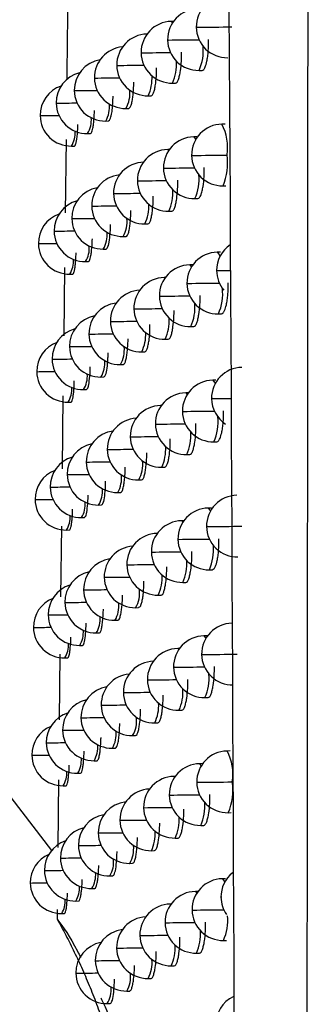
# Model space of a CAD drawing. Header units: millimetres. Extents: x 25 to 1229, y -261 to 1180.
# Tile 92 of 224: x 357 to 362, y 334 to 350. Entities that reach past the tile are written whole.
import ezdxf

# ---------------------------------------------------------------- set-up
doc = ezdxf.new("R2010")
doc.units = ezdxf.units.MM

msp = doc.modelspace()

# ---------------------------------------------------------------- linework, layer by layer
at = {"color": 7, "linetype": 'Continuous', "lineweight": 25}
for p, q in [((359.584, 349.888), (359.549, 349.888)), ((358.673, 349.175), (358.664, 349.176)), ((358.311, 348.971), (358.303, 348.971)), ((359.996, 349.094), (360.044, 349.095)), ((359.567, 348.888), (359.615, 348.889)), ((357.982, 348.767), (357.976, 348.767)), ((359.172, 348.683), (359.221, 348.684)), ((357.688, 348.564), (357.683, 348.564)), ((357.428, 348.362), (357.424, 348.362)), ((358.812, 348.478), (358.86, 348.479)), ((358.485, 348.274), (358.533, 348.275)), ((360.417, 348.225), (360.366, 348.224)), ((358.192, 348.071), (358.239, 348.072)), ((359.962, 348.019), (359.911, 348.018)), ((357.834, 346.784), (357.848, 347.976)), ((357.933, 347.868), (357.979, 347.869)), ((359.516, 347.813), (359.49, 347.812)), ((360.384, 347.224), (360.432, 347.225)), ((358.621, 347.1), (358.612, 347.1)), ((358.265, 346.896), (358.258, 346.896)), ((359.929, 347.018), (359.977, 347.019)), ((359.508, 346.812), (359.556, 346.813)), ((357.943, 346.692), (357.937, 346.692)), ((359.121, 346.607), (359.169, 346.608)), ((357.655, 346.489), (357.65, 346.489)), ((357.4, 346.287), (357.396, 346.287)), ((358.767, 346.403), (358.815, 346.404)), ((358.446, 346.199), (358.494, 346.2)), ((360.343, 346.15), (360.291, 346.149)), ((358.159, 345.996), (358.206, 345.997)), ((359.896, 345.944), (359.845, 345.943)), ((357.811, 344.794), (357.824, 345.898)), ((357.905, 345.793), (357.952, 345.794)), ((359.45, 345.738), (359.432, 345.738)), ((358.951, 345.23), (358.941, 345.23)), ((360.309, 345.149), (360.357, 345.15)), ((358.569, 345.025), (358.561, 345.026)), ((358.221, 344.821), (358.214, 344.821)), ((359.863, 344.943), (359.911, 344.944)), ((359.449, 344.738), (359.498, 344.739)), ((357.905, 344.618), (357.899, 344.618)), ((359.069, 344.533), (359.118, 344.534)), ((357.622, 344.415), (357.618, 344.415)), ((357.372, 344.213), (357.369, 344.213)), ((358.722, 344.329), (358.77, 344.329)), ((358.408, 344.125), (358.456, 344.126)), ((360.269, 344.076), (360.218, 344.075)), ((358.127, 343.922), (358.174, 343.923)), ((359.823, 343.87), (359.78, 343.869)), ((357.785, 342.638), (357.799, 343.821)), ((357.878, 343.719), (357.925, 343.72)), ((359.385, 343.664), (359.374, 343.664)), ((358.893, 343.157), (358.883, 343.157)), ((360.236, 343.075), (360.284, 343.076)), ((358.518, 342.952), (358.51, 342.952)), ((358.177, 342.748), (358.17, 342.748)), ((359.797, 342.869), (359.846, 342.87)), ((359.392, 342.664), (359.44, 342.665)), ((357.867, 342.544), (357.862, 342.545)), ((359.019, 342.459), (359.067, 342.46)), ((357.59, 342.342), (357.586, 342.342)), ((357.346, 342.14), (357.342, 342.14)), ((358.679, 342.255), (358.727, 342.256)), ((358.371, 342.051), (358.418, 342.052)), ((360.197, 342.003), (360.146, 342.002)), ((358.095, 341.848), (358.142, 341.849)), ((359.751, 341.797), (359.715, 341.796)), ((357.761, 340.566), (357.775, 341.706)), ((357.851, 341.646), (357.898, 341.647)), ((359.32, 341.591), (359.318, 341.591)), ((358.836, 341.084), (358.827, 341.084)), ((360.163, 341.002), (360.212, 341.003)), ((358.469, 340.879), (358.461, 340.879)), ((358.133, 340.675), (358.127, 340.675)), ((359.733, 340.797), (359.782, 340.797)), ((359.335, 340.591), (359.384, 340.592)), ((357.83, 340.472), (357.825, 340.472)), ((358.97, 340.387), (359.018, 340.388)), ((357.559, 340.27), (357.554, 340.27)), ((357.319, 340.068), (357.316, 340.068)), ((358.636, 340.183), (358.684, 340.183)), ((358.334, 339.979), (358.381, 339.98)), ((360.126, 339.931), (360.075, 339.93)), ((358.063, 339.776), (358.11, 339.777)), ((359.68, 339.725), (359.652, 339.724)), ((357.738, 338.572), (357.75, 339.632)), ((357.825, 339.574), (357.871, 339.575)), ((358.78, 339.012), (358.771, 339.012)), ((360.092, 338.93), (360.141, 338.931)), ((358.42, 338.808), (358.412, 338.808)), ((358.091, 338.604), (358.085, 338.604)), ((359.67, 338.725), (359.718, 338.726)), ((359.28, 338.52), (359.328, 338.52)), ((357.793, 338.401), (357.788, 338.401)), ((358.921, 338.315), (358.969, 338.316)), ((357.527, 338.198), (357.523, 338.198)), ((358.593, 338.111), (358.641, 338.112)), ((357.293, 337.996), (357.29, 337.997)), ((360.502, 338.066), (360.45, 338.065)), ((358.297, 337.908), (358.345, 337.908)), ((360.055, 337.86), (360.005, 337.859)), ((358.032, 337.705), (358.079, 337.706)), ((359.61, 337.654), (359.59, 337.654)), ((356.827, 337.475), (357.61, 336.455)), ((357.713, 336.5), (357.726, 337.598)), ((357.798, 337.502), (357.845, 337.503)), ((359.11, 337.146), (359.099, 337.146)), ((360.468, 337.065), (360.516, 337.066)), ((358.725, 336.941), (358.716, 336.941)), ((360.023, 336.859), (360.071, 336.86)), ((358.371, 336.737), (358.364, 336.737)), ((358.049, 336.533), (358.043, 336.533)), ((359.608, 336.654), (359.656, 336.655)), ((359.225, 336.449), (359.273, 336.45)), ((357.757, 336.33), (357.752, 336.33)), ((358.873, 336.244), (358.921, 336.245)), ((357.497, 336.128), (357.493, 336.128)), ((358.552, 336.04), (358.6, 336.041)), ((357.267, 335.926), (357.264, 335.926)), ((360.425, 335.996), (360.374, 335.995)), ((358.261, 335.837), (358.309, 335.838)), ((359.979, 335.79), (359.936, 335.789)), ((358.002, 335.634), (358.049, 335.635)), ((359.541, 335.584), (359.529, 335.584)), ((357.701, 335.495), (357.7, 335.339)), ((357.773, 335.432), (357.819, 335.433)), ((359.048, 335.076), (359.038, 335.076)), ((360.391, 334.995), (360.44, 334.996)), ((358.671, 334.871), (358.662, 334.871)), ((359.954, 334.789), (360.002, 334.79)), ((358.324, 334.667), (358.317, 334.667)), ((358.008, 334.464), (358.002, 334.464)), ((359.547, 334.584), (359.595, 334.585)), ((359.171, 334.379), (359.219, 334.38)), ((358.826, 334.175), (358.874, 334.175)), ((358.511, 333.971), (358.558, 333.972))]:
    msp.add_line(p, q, dxfattribs=at)
at = {"color": 7, "linetype": 'Continuous', "lineweight": 25, "flags": 128}
for points in [[(359.549, 349.888), (359.55, 349.888), (359.57, 349.869)], [(359.966, 349.793), (359.951, 349.793), (359.951, 349.794)], [(359.5, 349.587), (359.488, 349.587), (359.487, 349.587)], [(359.069, 349.381), (359.058, 349.381), (359.058, 349.381)], [(359.911, 348.018), (359.911, 348.018), (359.94, 347.98), (359.942, 347.975)], [(359.49, 347.812), (359.49, 347.812), (359.507, 347.8)], [(359.889, 347.717), (359.875, 347.718), (359.875, 347.718)], [(360.448, 347.724), (360.448, 347.724), (360.448, 347.724), (360.448, 347.724), (360.448, 347.724), (360.448, 347.724), (360.448, 347.724), (360.448, 347.724), (360.448, 347.724)], [(359.432, 347.511), (359.42, 347.511), (359.42, 347.511)], [(359.01, 347.305), (358.999, 347.305), (358.999, 347.305)], [(360.291, 346.149), (360.291, 346.149), (360.32, 346.111), (360.331, 346.076)], [(359.845, 345.943), (359.845, 345.943), (359.873, 345.908)], [(360.296, 345.849), (360.281, 345.85), (360.28, 345.85)], [(359.432, 345.738), (359.432, 345.738), (359.444, 345.73)], [(359.814, 345.642), (359.8, 345.642), (359.8, 345.643)], [(359.366, 345.436), (359.354, 345.436), (359.354, 345.436)], [(360.218, 344.075), (360.218, 344.075), (360.247, 344.037), (360.255, 344.013)], [(359.78, 343.869), (359.78, 343.869), (359.804, 343.842)], [(360.213, 343.775), (360.198, 343.775), (360.198, 343.775)], [(359.374, 343.664), (359.374, 343.664), (359.382, 343.661)], [(359.74, 343.568), (359.727, 343.568), (359.727, 343.568)], [(359.3, 343.362), (359.289, 343.362), (359.289, 343.362)], [(360.146, 342.002), (360.146, 342.002), (360.175, 341.964), (360.179, 341.95)], [(359.715, 341.796), (359.716, 341.796), (359.736, 341.777)], [(360.132, 341.702), (360.117, 341.702), (360.117, 341.702)], [(359.318, 341.591), (359.318, 341.591), (359.32, 341.591)], [(359.667, 341.495), (359.655, 341.495), (359.655, 341.495)], [(359.235, 341.289), (359.224, 341.289), (359.224, 341.289)], [(360.075, 339.93), (360.075, 339.93), (360.104, 339.892), (360.105, 339.888)], [(359.652, 339.724), (359.653, 339.724), (359.67, 339.711)], [(360.052, 339.629), (360.038, 339.63), (360.038, 339.63)], [(359.596, 339.423), (359.584, 339.423), (359.584, 339.423)], [(359.172, 339.217), (359.161, 339.217), (359.161, 339.217)], [(360.005, 337.859), (360.005, 337.859), (360.032, 337.825)], [(359.59, 337.654), (359.591, 337.654), (359.604, 337.646)], [(359.973, 337.558), (359.96, 337.558), (359.959, 337.558)], [(360.533, 337.565), (360.533, 337.565), (360.533, 337.565), (360.533, 337.565), (360.533, 337.565), (360.533, 337.565), (360.533, 337.565), (360.533, 337.565), (360.533, 337.565)], [(359.526, 337.352), (359.514, 337.352), (359.514, 337.352)], [(360.374, 335.995), (360.374, 335.995), (360.403, 335.957), (360.41, 335.936)], [(359.936, 335.789), (359.936, 335.789), (359.96, 335.763)], [(359.529, 335.584), (359.53, 335.584), (359.538, 335.58)], [(360.366, 335.695), (360.352, 335.695), (360.351, 335.695)], [(359.896, 335.488), (359.883, 335.488), (359.883, 335.488)], [(359.456, 335.282), (359.445, 335.282), (359.445, 335.282)]]:
    msp.add_lwpolyline(points, dxfattribs=at)
at = {"color": 7, "linetype": 'Continuous', "lineweight": 25}
for centre, radius, start, end in [((360.451, 349.8), 0.5, 91.0216, 180.7578), ((359.987, 349.594), 0.5, 91.0216, 180.7953), ((359.558, 349.388), 0.5, 91.0216, 180.8178), ((360.451, 349.8), 0.5, 180.7578, 271.0216), ((359.477, 419.454), 69.662, 270.4017, 270.86125), ((359.164, 349.183), 0.5, 91.0216, 180.8253), ((358.803, 348.978), 0.5, 95.055, 180.8176), ((359.987, 349.594), 0.5, 180.7953, 271.0216), ((359.002, 415.209), 65.624, 270.43531, 270.8683), ((359.29, 349.412), 0.775, 335.7383, 5.5332), ((359.558, 349.388), 0.5, 180.8178, 271.0216), ((358.543, 414.256), 64.878, 270.4648, 270.87391), ((358.476, 348.774), 0.5, 99.3082, 180.7945), ((359.164, 349.183), 0.5, 180.8253, 271.0216), ((358.116, 414.624), 65.451, 270.48721, 270.86419), ((358.909, 349.19), 0.724, 335.3561, 4.181), ((358.183, 348.571), 0.5, 103.8659, 180.756), ((358.803, 348.978), 0.5, 180.8176, 271.0216), ((357.72, 416.371), 67.403, 270.50162, 270.83995), ((358.555, 348.971), 0.681, 334.9827, 2.9651), ((357.924, 348.368), 0.5, 108.8074, 180.7021), ((358.476, 348.774), 0.5, 180.7945, 271.0216), ((357.515, 405.691), 56.926, 270.4706, 270.8383), ((358.402, 348.719), 0.475, 329.6197, 6.8536), ((358.183, 348.571), 0.5, 180.756, 271.0216), ((357.19, 409.302), 60.74, 270.46957, 270.78335), ((358.098, 348.504), 0.45, 329.3109, 5.7924), ((357.924, 348.368), 0.5, 180.7021, 271.0216), ((356.894, 415.14), 66.78, 270.45781, 270.71505), ((357.825, 348.291), 0.428, 329.014, 4.8247), ((360.375, 347.724), 0.5, 91.0216, 180.7706), ((359.664, 347.852), 0.795, 350.7765, 27.964), ((357.582, 348.081), 0.41, 328.7335, 3.9539), ((359.92, 347.518), 0.5, 91.0216, 180.8047), ((359.499, 347.312), 0.5, 91.0216, 180.8241), ((360.375, 347.724), 0.5, 180.7706, 271.0216), ((359.389, 417.092), 69.377, 270.41302, 270.8749), ((359.552, 347.586), 0.907, 336.5013, 8.7367), ((359.112, 347.107), 0.5, 91.0216, 180.8287), ((358.758, 346.903), 0.5, 95.8988, 180.8184), ((359.92, 347.518), 0.5, 180.8047, 271.0216), ((358.928, 412.599), 65.09, 270.44444, 270.8738), ((359.235, 347.332), 0.761, 335.6421, 5.181), ((359.499, 347.312), 0.5, 180.8241, 271.0216), ((358.477, 411.915), 64.612, 270.47237, 270.87639), ((358.437, 346.699), 0.5, 100.1398, 180.7931), ((359.112, 347.107), 0.5, 180.8287, 271.0216), ((358.057, 412.514), 65.417, 270.49319, 270.8641), ((358.86, 347.111), 0.713, 335.268, 3.8859), ((358.15, 346.496), 0.5, 104.6889, 180.7526), ((358.758, 346.903), 0.5, 180.8184, 271.0216), ((357.668, 414.483), 67.59, 270.50595, 270.83772), ((358.511, 346.893), 0.673, 334.9021, 2.7141), ((357.896, 346.293), 0.5, 109.6244, 180.6969), ((358.437, 346.699), 0.5, 180.7931, 271.0216), ((357.471, 403.831), 57.141, 270.4737, 270.8339), ((358.362, 346.641), 0.47, 329.556, 6.6304), ((358.15, 346.496), 0.5, 180.7526, 271.0216), ((357.152, 407.657), 61.169, 270.4711, 270.77738), ((358.063, 346.427), 0.446, 329.2541, 5.6032), ((357.896, 346.293), 0.5, 180.6969, 271.0216), ((356.861, 413.773), 67.488, 270.45775, 270.7079), ((357.795, 346.215), 0.425, 328.9641, 4.6674), ((360.78, 345.856), 0.5, 124.2582, 180.7375), ((360.3, 345.649), 0.5, 91.0216, 180.7826), ((357.557, 346.005), 0.407, 328.6915, 3.8262), ((359.854, 345.443), 0.5, 91.0216, 180.8134), ((360.78, 345.856), 0.5, 180.7375, 220.4914), ((360.182, 372.363), 26.514, 270.2466, 270.6915), ((359.441, 345.238), 0.5, 91.0216, 180.8298), ((360.3, 345.649), 0.5, 180.7826, 271.0216), ((359.329, 411.777), 66.136, 270.42053, 270.86366), ((359.061, 345.033), 0.5, 92.7548, 180.8316), ((359.576, 345.477), 0.803, 335.9245, 6.2431), ((358.713, 344.828), 0.5, 96.7374, 180.8188), ((359.854, 345.443), 0.5, 180.8134, 271.0216), ((358.854, 410.057), 64.623, 270.45324, 270.87861), ((359.181, 345.253), 0.749, 335.5483, 4.8458), ((359.441, 345.238), 0.5, 180.8298, 271.0216), ((358.412, 409.628), 64.4, 270.47962, 270.8783), ((358.399, 344.625), 0.5, 100.967, 180.7912), ((359.061, 345.033), 0.5, 180.8316, 271.0216), ((357.999, 410.451), 65.428, 270.49884, 270.86355), ((358.811, 345.033), 0.703, 335.1819, 3.6029), ((358.118, 344.422), 0.5, 105.5083, 180.7488), ((358.713, 344.828), 0.5, 180.8188, 271.0216), ((357.617, 412.637), 67.818, 270.50997, 270.83511), ((358.468, 344.816), 0.665, 334.8233, 2.4723), ((357.869, 344.219), 0.5, 110.4382, 180.6914), ((358.399, 344.625), 0.5, 180.7912, 271.0216), ((357.428, 402.005), 57.389, 270.47652, 270.82912), ((358.322, 344.564), 0.465, 329.4938, 6.4149), ((358.118, 344.422), 0.5, 180.7488, 271.0216), ((357.114, 406.049), 61.636, 270.47237, 270.77116), ((358.029, 344.351), 0.442, 329.1989, 5.4206), ((357.869, 344.219), 0.5, 180.6914, 271.0216), ((356.828, 412.453), 68.243, 270.45744, 270.70056), ((360.698, 343.782), 0.5, 91.0216, 180.7521), ((357.766, 344.139), 0.422, 328.9157, 4.5158), ((360.227, 343.575), 0.5, 91.0216, 180.7938), ((357.532, 343.93), 0.405, 328.6508, 3.7033), ((359.789, 343.369), 0.5, 91.0216, 180.8215), ((360.698, 343.782), 0.5, 180.7521, 236.9018), ((359.975, 385.341), 41.566, 270.329, 270.739), ((359.383, 343.164), 0.5, 91.0216, 180.8349), ((360.227, 343.575), 0.5, 180.7938, 271.0216), ((359.248, 409.004), 65.437, 270.43049, 270.87104), ((359.01, 342.959), 0.5, 93.6025, 180.834), ((359.517, 343.398), 0.788, 335.8244, 5.8575), ((358.67, 342.755), 0.5, 97.5708, 180.8188), ((359.789, 343.369), 0.5, 180.8215, 271.0216), ((358.783, 407.58), 64.22, 270.46171, 270.88274), ((359.127, 343.176), 0.737, 335.4567, 4.526), ((359.383, 343.164), 0.5, 180.8349, 271.0216), ((358.347, 407.392), 64.237, 270.48654, 270.87966), ((358.362, 342.551), 0.5, 101.7901, 180.789), ((359.01, 342.959), 0.5, 180.834, 271.0216), ((357.942, 408.431), 65.482, 270.50417, 270.86256), ((358.763, 342.956), 0.694, 335.0977, 3.331), ((358.086, 342.348), 0.5, 106.3243, 180.7447), ((358.67, 342.755), 0.5, 180.8188, 271.0216), ((357.566, 410.832), 68.087, 270.51368, 270.83215), ((358.6, 342.704), 0.485, 329.7317, 7.254), ((357.842, 342.146), 0.5, 111.2489, 180.6857), ((358.362, 342.551), 0.5, 180.789, 271.0216), ((357.385, 400.214), 57.672, 270.47908, 270.82406), ((358.283, 342.489), 0.46, 329.4332, 6.207), ((358.086, 342.348), 0.5, 180.7447, 271.0216), ((357.077, 404.48), 62.14, 270.47337, 270.76471), ((357.995, 342.276), 0.438, 329.145, 5.2445), ((357.842, 342.146), 0.5, 180.6857, 271.0216), ((356.795, 411.181), 69.043, 270.45687, 270.69304), ((360.617, 341.709), 0.5, 91.0216, 180.766), ((357.737, 342.065), 0.418, 328.8688, 4.3697), ((360.154, 341.502), 0.5, 91.0216, 180.8043), ((357.508, 341.855), 0.402, 328.6116, 3.5851), ((359.724, 341.297), 0.5, 91.0216, 180.8288), ((360.617, 341.709), 0.5, 180.766, 271.0216), ((359.641, 410.812), 69.112, 270.40702, 270.87032), ((359.327, 341.091), 0.5, 91.0216, 180.8394), ((360.154, 341.502), 0.5, 180.8043, 271.0216), ((359.169, 406.31), 64.817, 270.44012, 270.87764), ((358.961, 340.887), 0.5, 94.4441, 180.8359), ((359.458, 341.32), 0.773, 335.7271, 5.4929), ((358.627, 340.683), 0.5, 98.3993, 180.8183), ((359.724, 341.297), 0.5, 180.8288, 271.0216), ((358.712, 405.162), 63.875, 270.46984, 270.88624), ((359.074, 341.099), 0.726, 335.3674, 4.2202), ((359.327, 341.091), 0.5, 180.8394, 271.0216), ((358.284, 405.204), 64.123, 270.49314, 270.88049), ((358.325, 340.479), 0.5, 102.6093, 180.7864), ((358.961, 340.887), 0.5, 180.8359, 271.0216), ((357.886, 406.455), 65.578, 270.50918, 270.86114), ((358.715, 340.881), 0.685, 335.0155, 3.0695), ((358.054, 340.276), 0.5, 107.1369, 180.7402), ((358.627, 340.683), 0.5, 180.8183, 271.0216), ((357.673, 395.682), 55.008, 270.4791, 270.8668), ((358.556, 340.629), 0.479, 329.6662, 7.0198), ((357.816, 340.074), 0.5, 112.0565, 180.6797), ((358.325, 340.479), 0.5, 180.7864, 271.0216), ((357.343, 398.458), 57.988, 270.48136, 270.8187), ((358.244, 340.414), 0.455, 329.3741, 6.0062), ((358.054, 340.276), 0.5, 180.7402, 271.0216), ((357.04, 402.949), 62.682, 270.47411, 270.75803), ((357.961, 340.202), 0.434, 329.0925, 5.0747), ((357.816, 340.074), 0.5, 180.6797, 271.0216), ((356.763, 409.957), 69.892, 270.45606, 270.68534), ((360.538, 339.636), 0.5, 91.0216, 180.779), ((357.708, 339.991), 0.416, 328.8232, 4.2289), ((360.083, 339.43), 0.5, 91.0216, 180.814), ((357.483, 339.782), 0.4, 328.5736, 3.4715), ((359.661, 339.225), 0.5, 91.0216, 180.8355), ((360.538, 339.636), 0.5, 180.779, 271.0216), ((359.549, 408.44), 68.813, 270.41846, 270.88422), ((359.271, 339.019), 0.5, 91.0216, 180.8433), ((360.083, 339.43), 0.5, 180.814, 271.0216), ((359.092, 403.69), 64.269, 270.44942, 270.8835), ((358.912, 338.815), 0.5, 95.28, 180.8373), ((359.4, 339.244), 0.76, 335.6323, 5.1468), ((358.584, 338.611), 0.5, 99.2232, 180.8173), ((359.661, 339.225), 0.5, 180.8355, 271.0216), ((358.642, 402.801), 63.586, 270.47765, 270.88912), ((359.021, 339.024), 0.715, 335.28, 3.9272), ((359.271, 339.019), 0.5, 180.8433, 271.0216), ((358.222, 403.064), 64.054, 270.4994, 270.88083), ((358.288, 338.408), 0.5, 103.4245, 180.7834), ((358.912, 338.815), 0.5, 180.8373, 271.0216), ((357.83, 404.52), 65.715, 270.51387, 270.85932), ((358.667, 338.806), 0.676, 334.9352, 2.8179), ((358.023, 338.205), 0.5, 107.9461, 180.7355), ((358.584, 338.611), 0.5, 180.8173, 271.0216), ((357.626, 393.773), 55.171, 270.4827, 270.8627), ((358.512, 338.555), 0.474, 329.6022, 6.7939), ((357.79, 338.002), 0.5, 112.861, 180.6735), ((358.288, 338.408), 0.5, 180.7834, 271.0216), ((357.301, 396.737), 58.338, 270.48336, 270.81307), ((358.206, 338.341), 0.45, 329.3165, 5.8124), ((358.023, 338.205), 0.5, 180.7355, 271.0216), ((357.003, 401.459), 63.263, 270.47459, 270.75113), ((357.928, 338.129), 0.43, 329.0412, 4.9112), ((357.79, 338.002), 0.5, 180.6735, 271.0216), ((356.803, 401.479), 63.485, 270.44221, 270.69029), ((360.459, 337.565), 0.5, 91.0216, 180.7912), ((359.749, 337.693), 0.795, 350.7762, 27.9643), ((357.679, 337.919), 0.413, 328.7791, 4.0933), ((360.014, 337.359), 0.5, 91.0216, 180.8231), ((357.459, 337.71), 0.398, 328.5369, 3.3623), ((359.599, 337.154), 0.5, 91.0216, 180.8416), ((360.459, 337.565), 0.5, 180.7912, 271.0216), ((359.459, 406.161), 68.605, 270.42959, 270.89717), ((359.637, 337.427), 0.907, 336.5021, 8.7366), ((359.216, 336.949), 0.5, 92.3879, 180.8467), ((360.014, 337.359), 0.5, 180.8231, 271.0216), ((359.015, 401.137), 63.788, 270.45839, 270.88866), ((358.864, 336.744), 0.5, 96.1104, 180.8382), ((359.342, 337.169), 0.748, 335.5398, 4.8171), ((358.543, 336.54), 0.5, 100.0426, 180.816), ((359.599, 337.154), 0.5, 180.8416, 271.0216), ((358.573, 400.493), 63.349, 270.48513, 270.89142), ((359.216, 336.949), 0.5, 180.8467, 271.0216), ((358.16, 400.968), 64.029, 270.50535, 270.88069), ((358.968, 336.949), 0.705, 335.1947, 3.646), ((358.252, 336.337), 0.5, 104.2361, 180.7801), ((358.864, 336.744), 0.5, 180.8382, 271.0216), ((357.775, 402.627), 65.893, 270.51825, 270.8571), ((358.62, 336.733), 0.668, 334.8567, 2.5755), ((357.993, 336.134), 0.5, 108.7521, 180.7305), ((358.543, 336.54), 0.5, 180.816, 271.0216), ((357.579, 391.897), 55.366, 270.4859, 270.8584), ((358.469, 336.482), 0.469, 329.5398, 6.5758), ((357.764, 335.932), 0.5, 113.6622, 180.667), ((358.252, 336.337), 0.5, 180.7801, 271.0216), ((357.26, 395.05), 58.722, 270.4851, 270.80717), ((358.168, 336.269), 0.446, 329.2604, 5.6253), ((357.993, 336.134), 0.5, 180.7305, 271.0216), ((356.967, 400.009), 63.883, 270.47481, 270.74403), ((357.896, 336.057), 0.427, 328.9913, 4.7534), ((360.851, 335.701), 0.5, 128.8793, 180.7608), ((357.764, 335.932), 0.5, 180.667, 271.0216), ((356.772, 400.185), 64.261, 270.44116, 270.68203), ((360.383, 335.495), 0.5, 91.0216, 180.8026), ((357.651, 335.847), 0.41, 328.7364, 3.9627), ((359.945, 335.289), 0.5, 91.0216, 180.8314), ((357.435, 335.639), 0.396, 328.5016, 3.2573), ((359.538, 335.084), 0.5, 91.0216, 180.8471), ((360.851, 335.701), 0.5, 180.7608, 215.0442), ((360.383, 335.495), 0.5, 180.8026, 271.0216), ((359.404, 400.187), 64.701, 270.43591, 270.8793), ((359.162, 334.879), 0.5, 93.2268, 180.8495), ((359.945, 335.289), 0.5, 180.8314, 271.0216), ((358.94, 398.649), 63.369, 270.46702, 270.89313), ((359.677, 335.316), 0.783, 335.7955, 5.7492), ((358.817, 334.675), 0.5, 96.9356, 180.8386), ((358.506, 398.235), 63.162, 270.49228, 270.89317), ((359.285, 335.095), 0.736, 335.4496, 4.5024), ((358.502, 334.471), 0.5, 100.8576, 180.8143), ((359.538, 335.084), 0.5, 180.8471, 271.0216), ((359.162, 334.879), 0.5, 180.8495, 271.0216), ((358.1, 398.916), 64.047, 270.51097, 270.88009), ((358.916, 334.876), 0.695, 335.1114, 3.3759), ((358.817, 334.675), 0.5, 180.8386, 271.0216), ((357.721, 400.774), 66.11, 270.52232, 270.85452), ((358.749, 334.625), 0.488, 329.761, 7.3611), ((358.502, 334.471), 0.5, 180.8143, 271.0216), ((357.533, 390.054), 55.592, 270.4888, 270.8536), ((358.426, 334.41), 0.463, 329.4789, 6.3652), ((358.131, 334.197), 0.442, 329.2059, 5.4447), ((360.767, 333.632), 0.5, 115.6431, 180.7747)]:
    msp.add_arc(centre, radius, start, end, dxfattribs=at)
for points, knots in [([(356.706, 337.799), (356.717, 338.782), (356.739, 340.744), (356.773, 343.68), (356.807, 346.602), (356.841, 349.51), (356.876, 352.404), (356.911, 355.283), (356.947, 358.147), (356.983, 360.997), (357.019, 363.833), (357.057, 366.654), (357.094, 369.46), (357.132, 372.252), (357.17, 375.029), (357.209, 377.791), (357.249, 380.539), (357.289, 383.272), (357.329, 385.99), (357.37, 388.693), (357.411, 391.381), (357.453, 394.054), (357.496, 396.712), (357.539, 399.356), (357.582, 401.984), (357.626, 404.597), (357.671, 407.195), (357.716, 409.779), (357.762, 412.347), (357.808, 414.899), (357.839, 416.596), (357.855, 417.442)], [0, 0, 0, 0, 0.037324, 0.074443, 0.111358, 0.148069, 0.184577, 0.220881, 0.256981, 0.292878, 0.328572, 0.364063, 0.399351, 0.434437, 0.46932, 0.504, 0.538478, 0.572754, 0.606828, 0.6407, 0.67437, 0.707838, 0.741105, 0.774171, 0.807035, 0.839698, 0.87216, 0.904421, 0.936481, 0.968341, 1, 1, 1, 1]), ([(361.732, 315.719), (361.733, 317.413), (361.737, 320.781), (361.741, 325.801), (361.745, 330.758), (361.749, 335.651), (361.753, 340.48), (361.757, 345.246), (361.76, 349.949), (361.763, 354.587), (361.767, 359.163), (361.77, 363.674), (361.772, 368.122), (361.775, 372.505), (361.778, 376.826), (361.78, 381.082), (361.782, 385.275), (361.784, 389.403), (361.786, 393.468), (361.788, 397.469), (361.79, 401.407), (361.792, 405.28), (361.794, 409.089), (361.795, 412.835), (361.796, 415.311), (361.797, 416.538)], [0, 0, 0, 0, 0.050451, 0.100269, 0.149453, 0.198002, 0.245918, 0.2932, 0.339848, 0.385862, 0.431242, 0.475988, 0.5201, 0.563579, 0.606423, 0.648633, 0.69021, 0.731153, 0.771461, 0.811136, 0.850177, 0.888583, 0.926356, 0.963495, 1, 1, 1, 1]), ([(360.623, 315.531), (360.586, 331.904), (360.513, 348.287), (360.261, 381.068), (360.08, 397.461), (359.828, 413.844)], [0, 0, 0, 0, 0.5, 0.5, 1, 1, 1, 1]), ([(357.86, 348.949), (357.86, 348.965), (357.864, 349.333), (357.869, 349.702), (357.874, 350.054)], [0, 0, 0, 0, 0.044552, 1, 1, 1, 1]), ([(360.044, 349.095), (360.054, 349.098), (360.072, 349.104), (360.099, 349.153), (360.121, 349.226), (360.137, 349.319), (360.149, 349.435), (360.15, 349.532), (360.151, 349.595)], [0, 0, 0, 0, 0.1646248, 0.3037023, 0.4993024, 0.6314372, 0.7590985, 1, 1, 1, 1]), ([(359.615, 348.889), (359.624, 348.892), (359.641, 348.898), (359.663, 348.944), (359.681, 349.008), (359.699, 349.104), (359.712, 349.233), (359.713, 349.341), (359.713, 349.389)], [0, 0, 0, 0, 0.1618668, 0.3145799, 0.4563744, 0.5872435, 0.8152709, 1, 1, 1, 1]), ([(359.221, 348.684), (359.229, 348.687), (359.245, 348.694), (359.265, 348.741), (359.282, 348.806), (359.297, 348.903), (359.308, 349.016), (359.309, 349.106), (359.309, 349.137)], [0, 0, 0, 0, 0.175701, 0.340756, 0.493238, 0.633135, 0.874186, 1, 1, 1, 1]), ([(358.86, 348.479), (358.867, 348.483), (358.883, 348.49), (358.902, 348.541), (358.917, 348.61), (358.931, 348.71), (358.939, 348.812), (358.94, 348.888), (358.94, 348.906)], [0, 0, 0, 0, 0.191317, 0.369017, 0.531055, 0.677412, 0.922087, 1, 1, 1, 1]), ([(358.533, 348.275), (358.542, 348.282), (358.559, 348.293), (358.58, 348.374), (358.593, 348.471), (358.601, 348.572), (358.603, 348.642), (358.604, 348.677)], [0, 0, 0, 0, 0.260695, 0.489688, 0.684726, 0.845702, 1, 1, 1, 1]), ([(358.239, 348.072), (358.245, 348.075), (358.259, 348.083), (358.276, 348.142), (358.289, 348.227), (358.298, 348.32), (358.302, 348.397), (358.303, 348.443), (358.303, 348.447)], [0, 0, 0, 0, 0.192185, 0.45549, 0.613638, 0.789094, 0.981835, 1, 1, 1, 1]), ([(357.979, 347.869), (357.984, 347.871), (357.992, 347.875), (358.004, 347.909), (358.015, 347.959), (358.026, 348.046), (358.034, 348.136), (358.034, 348.209), (358.034, 348.219)], [0, 0, 0, 0, 0.16492, 0.328971, 0.489724, 0.64718, 0.950798, 1, 1, 1, 1]), ([(359.977, 347.019), (359.986, 347.022), (360.004, 347.028), (360.028, 347.074), (360.047, 347.136), (360.065, 347.232), (360.08, 347.362), (360.081, 347.471), (360.081, 347.52)], [0, 0, 0, 0, 0.160617, 0.312406, 0.453641, 0.584315, 0.813056, 1, 1, 1, 1]), ([(359.556, 346.813), (359.565, 346.817), (359.581, 346.823), (359.603, 346.869), (359.621, 346.932), (359.638, 347.029), (359.651, 347.158), (359.652, 347.266), (359.652, 347.314)], [0, 0, 0, 0, 0.162202, 0.315165, 0.457112, 0.588033, 0.815868, 1, 1, 1, 1]), ([(359.169, 346.608), (359.177, 346.612), (359.192, 346.618), (359.213, 346.666), (359.229, 346.731), (359.244, 346.829), (359.254, 346.94), (359.255, 347.027), (359.255, 347.055)], [0, 0, 0, 0, 0.17798, 0.344984, 0.49906, 0.640194, 0.882644, 1, 1, 1, 1]), ([(358.815, 346.404), (358.822, 346.408), (358.837, 346.415), (358.857, 346.468), (358.872, 346.538), (358.885, 346.639), (358.892, 346.738), (358.893, 346.81), (358.893, 346.825)], [0, 0, 0, 0, 0.195955, 0.377289, 0.541933, 0.689864, 0.934594, 1, 1, 1, 1]), ([(358.494, 346.2), (358.503, 346.208), (358.523, 346.223), (358.546, 346.339), (358.561, 346.472), (358.562, 346.567), (358.562, 346.598)], [0, 0, 0, 0, 0.287214, 0.57634, 0.86547, 1, 1, 1, 1]), ([(358.206, 345.997), (358.212, 346.001), (358.227, 346.009), (358.244, 346.075), (358.256, 346.163), (358.264, 346.256), (358.268, 346.327), (358.269, 346.367), (358.269, 346.367)], [0, 0, 0, 0, 0.212569, 0.484023, 0.641686, 0.813599, 0.999748, 1, 1, 1, 1]), ([(357.952, 345.794), (357.956, 345.796), (357.965, 345.801), (357.976, 345.834), (357.987, 345.885), (357.997, 345.973), (358.005, 346.061), (358.005, 346.132), (358.005, 346.14)], [0, 0, 0, 0, 0.168132, 0.334787, 0.497511, 0.656307, 0.960716, 1, 1, 1, 1]), ([(360.357, 345.15), (360.367, 345.154), (360.385, 345.16), (360.413, 345.208), (360.436, 345.281), (360.453, 345.374), (360.466, 345.491), (360.467, 345.588), (360.468, 345.651)], [0, 0, 0, 0, 0.163471, 0.302153, 0.499314, 0.631364, 0.758991, 1, 1, 1, 1]), ([(359.911, 344.944), (359.92, 344.947), (359.937, 344.954), (359.96, 344.999), (359.979, 345.062), (359.997, 345.158), (360.012, 345.287), (360.013, 345.396), (360.013, 345.445)], [0, 0, 0, 0, 0.160783, 0.312703, 0.454018, 0.584723, 0.813368, 1, 1, 1, 1]), ([(359.498, 344.739), (359.506, 344.742), (359.522, 344.748), (359.544, 344.794), (359.561, 344.858), (359.578, 344.955), (359.59, 345.073), (359.591, 345.169), (359.591, 345.205)], [0, 0, 0, 0, 0.170011, 0.330253, 0.478856, 0.615811, 0.853799, 1, 1, 1, 1]), ([(359.118, 344.534), (359.125, 344.537), (359.141, 344.544), (359.161, 344.592), (359.177, 344.658), (359.192, 344.755), (359.202, 344.864), (359.202, 344.949), (359.202, 344.975)], [0, 0, 0, 0, 0.180456, 0.349549, 0.505301, 0.647698, 0.891426, 1, 1, 1, 1]), ([(358.77, 344.33), (358.778, 344.334), (358.793, 344.341), (358.812, 344.396), (358.827, 344.468), (358.839, 344.57), (358.847, 344.666), (358.847, 344.734), (358.847, 344.746)], [0, 0, 0, 0, 0.201797, 0.387627, 0.555393, 0.705068, 0.949161, 1, 1, 1, 1]), ([(358.456, 344.126), (358.466, 344.133), (358.485, 344.148), (358.508, 344.264), (358.522, 344.396), (358.523, 344.49), (358.523, 344.518)], [0, 0, 0, 0, 0.289267, 0.580707, 0.87215, 1, 1, 1, 1]), ([(358.174, 343.923), (358.183, 343.93), (358.2, 343.944), (358.221, 344.059), (358.233, 344.183), (358.233, 344.269), (358.234, 344.29)], [0, 0, 0, 0, 0.29535, 0.596574, 0.901371, 1, 1, 1, 1]), ([(357.925, 343.72), (357.929, 343.722), (357.937, 343.727), (357.949, 343.761), (357.959, 343.812), (357.969, 343.901), (357.977, 343.987), (357.977, 344.056), (357.977, 344.062)], [0, 0, 0, 0, 0.170998, 0.340008, 0.504555, 0.664638, 0.970025, 1, 1, 1, 1]), ([(360.284, 343.076), (360.293, 343.08), (360.311, 343.086), (360.339, 343.135), (360.361, 343.207), (360.378, 343.3), (360.391, 343.417), (360.392, 343.514), (360.392, 343.577)], [0, 0, 0, 0, 0.163661, 0.302413, 0.499305, 0.631361, 0.758994, 1, 1, 1, 1]), ([(359.846, 342.871), (359.854, 342.874), (359.872, 342.88), (359.894, 342.925), (359.913, 342.988), (359.931, 343.084), (359.945, 343.214), (359.945, 343.322), (359.946, 343.371)], [0, 0, 0, 0, 0.160981, 0.313055, 0.454463, 0.585202, 0.813733, 1, 1, 1, 1]), ([(359.44, 342.665), (359.448, 342.668), (359.465, 342.675), (359.486, 342.721), (359.503, 342.785), (359.519, 342.882), (359.53, 342.998), (359.531, 343.091), (359.531, 343.126)], [0, 0, 0, 0, 0.171862, 0.333747, 0.483757, 0.621882, 0.861495, 1, 1, 1, 1]), ([(359.067, 342.46), (359.075, 342.464), (359.09, 342.47), (359.11, 342.519), (359.126, 342.585), (359.14, 342.684), (359.15, 342.79), (359.15, 342.872), (359.15, 342.896)], [0, 0, 0, 0, 0.18319, 0.354555, 0.512092, 0.655784, 0.900637, 1, 1, 1, 1]), ([(358.727, 342.256), (358.735, 342.26), (358.75, 342.268), (358.769, 342.326), (358.783, 342.401), (358.795, 342.504), (358.802, 342.596), (358.802, 342.659), (358.802, 342.667)], [0, 0, 0, 0, 0.209615, 0.401355, 0.573093, 0.724795, 0.967122, 1, 1, 1, 1]), ([(358.418, 342.053), (358.428, 342.06), (358.447, 342.075), (358.47, 342.191), (358.483, 342.322), (358.484, 342.413), (358.484, 342.44)], [0, 0, 0, 0, 0.291362, 0.584921, 0.878483, 1, 1, 1, 1]), ([(358.142, 341.85), (358.151, 341.857), (358.168, 341.872), (358.188, 341.99), (358.2, 342.113), (358.2, 342.195), (358.2, 342.212)], [0, 0, 0, 0, 0.307008, 0.613498, 0.91715, 1, 1, 1, 1]), ([(357.898, 341.647), (357.902, 341.649), (357.91, 341.654), (357.922, 341.689), (357.932, 341.74), (357.942, 341.829), (357.949, 341.914), (357.949, 341.981), (357.949, 341.985)], [0, 0, 0, 0, 0.1735956, 0.3447697, 0.5110204, 0.6723491, 0.9788541, 1, 1, 1, 1]), ([(360.212, 341.003), (360.221, 341.007), (360.239, 341.013), (360.266, 341.062), (360.288, 341.134), (360.304, 341.227), (360.316, 341.344), (360.317, 341.441), (360.318, 341.504)], [0, 0, 0, 0, 0.163888, 0.302723, 0.499296, 0.631362, 0.759002, 1, 1, 1, 1]), ([(359.782, 340.798), (359.79, 340.801), (359.807, 340.807), (359.829, 340.852), (359.848, 340.916), (359.865, 341.011), (359.879, 341.141), (359.879, 341.249), (359.88, 341.298)], [0, 0, 0, 0, 0.161216, 0.313468, 0.454986, 0.585763, 0.814159, 1, 1, 1, 1]), ([(359.384, 340.592), (359.392, 340.596), (359.408, 340.602), (359.428, 340.649), (359.445, 340.713), (359.461, 340.81), (359.472, 340.924), (359.473, 341.015), (359.473, 341.047)], [0, 0, 0, 0, 0.173808, 0.337401, 0.488857, 0.628164, 0.86934, 1, 1, 1, 1]), ([(359.099, 340.818), (359.099, 340.797), (359.098, 340.718), (359.089, 340.613), (359.076, 340.515), (359.06, 340.448), (359.041, 340.398), (359.026, 340.391), (359.018, 340.388)], [0, 0, 0, 0, 0.089606, 0.335252, 0.480164, 0.639469, 0.81315, 1, 1, 1, 1]), ([(358.684, 340.184), (358.692, 340.188), (358.707, 340.197), (358.726, 340.259), (358.741, 340.338), (358.752, 340.444), (358.757, 340.531), (358.757, 340.587), (358.757, 340.589)], [0, 0, 0, 0, 0.221018, 0.421237, 0.598492, 0.752741, 0.991265, 1, 1, 1, 1]), ([(358.381, 339.98), (358.385, 339.981), (358.397, 339.985), (358.413, 340.025), (358.428, 340.098), (358.439, 340.192), (358.446, 340.285), (358.447, 340.348), (358.447, 340.362)], [0, 0, 0, 0, 0.1247771, 0.3638452, 0.5259114, 0.716011, 0.9340778, 1, 1, 1, 1]), ([(358.11, 339.777), (358.115, 339.779), (358.124, 339.783), (358.14, 339.825), (358.156, 339.921), (358.167, 340.043), (358.168, 340.121), (358.168, 340.136)], [0, 0, 0, 0, 0.158442, 0.317329, 0.627768, 0.930597, 1, 1, 1, 1]), ([(357.871, 339.575), (357.875, 339.577), (357.883, 339.581), (357.895, 339.617), (357.905, 339.669), (357.914, 339.758), (357.921, 339.842), (357.921, 339.906), (357.921, 339.909)], [0, 0, 0, 0, 0.175981, 0.349166, 0.517027, 0.679567, 0.987299, 1, 1, 1, 1]), ([(360.141, 338.931), (360.15, 338.934), (360.168, 338.941), (360.191, 338.986), (360.21, 339.048), (360.229, 339.144), (360.243, 339.274), (360.244, 339.383), (360.245, 339.432)], [0, 0, 0, 0, 0.160214, 0.311721, 0.452786, 0.583406, 0.812374, 1, 1, 1, 1]), ([(359.718, 338.726), (359.727, 338.729), (359.744, 338.735), (359.766, 338.781), (359.783, 338.844), (359.801, 338.94), (359.814, 339.069), (359.814, 339.178), (359.815, 339.226)], [0, 0, 0, 0, 0.161494, 0.313954, 0.455598, 0.586419, 0.814656, 1, 1, 1, 1]), ([(359.328, 338.521), (359.336, 338.524), (359.352, 338.53), (359.372, 338.577), (359.389, 338.642), (359.404, 338.739), (359.415, 338.851), (359.415, 338.94), (359.415, 338.97)], [0, 0, 0, 0, 0.175871, 0.341256, 0.494205, 0.634708, 0.877374, 1, 1, 1, 1]), ([(358.969, 338.316), (358.977, 338.32), (358.992, 338.326), (359.011, 338.377), (359.026, 338.445), (359.04, 338.544), (359.048, 338.646), (359.048, 338.723), (359.049, 338.741)], [0, 0, 0, 0, 0.189829, 0.366572, 0.528174, 0.674618, 0.921027, 1, 1, 1, 1]), ([(358.641, 338.112), (358.65, 338.117), (358.666, 338.127), (358.686, 338.198), (358.699, 338.285), (358.709, 338.389), (358.712, 338.469), (358.713, 338.513)], [0, 0, 0, 0, 0.240069, 0.454263, 0.64037, 0.798322, 1, 1, 1, 1]), ([(358.345, 337.909), (358.35, 337.911), (358.363, 337.918), (358.38, 337.972), (358.394, 338.053), (358.403, 338.147), (358.409, 338.229), (358.409, 338.279), (358.409, 338.286)], [0, 0, 0, 0, 0.173934, 0.430578, 0.589709, 0.769036, 0.968528, 1, 1, 1, 1]), ([(358.079, 337.706), (358.084, 337.708), (358.092, 337.712), (358.105, 337.745), (358.115, 337.794), (358.127, 337.881), (358.135, 337.973), (358.135, 338.048), (358.136, 338.06)], [0, 0, 0, 0, 0.162476, 0.32448, 0.483614, 0.639879, 0.942396, 1, 1, 1, 1]), ([(357.845, 337.503), (357.849, 337.506), (357.857, 337.51), (357.868, 337.546), (357.878, 337.599), (357.887, 337.688), (357.894, 337.77), (357.894, 337.833), (357.894, 337.834)], [0, 0, 0, 0, 0.178195, 0.353266, 0.522662, 0.686385, 0.995428, 1, 1, 1, 1]), ([(360.071, 336.86), (360.08, 336.863), (360.097, 336.869), (360.12, 336.915), (360.139, 336.977), (360.157, 337.073), (360.172, 337.203), (360.173, 337.312), (360.173, 337.361)], [0, 0, 0, 0, 0.160352, 0.31197, 0.453103, 0.583748, 0.812637, 1, 1, 1, 1]), ([(359.656, 336.655), (359.665, 336.658), (359.681, 336.664), (359.703, 336.71), (359.72, 336.773), (359.737, 336.869), (359.749, 336.988), (359.75, 337.085), (359.75, 337.122)], [0, 0, 0, 0, 0.169051, 0.328575, 0.476701, 0.61342, 0.851658, 1, 1, 1, 1]), ([(359.273, 336.45), (359.281, 336.453), (359.297, 336.459), (359.317, 336.507), (359.333, 336.572), (359.348, 336.669), (359.358, 336.779), (359.359, 336.866), (359.359, 336.893)], [0, 0, 0, 0, 0.178083, 0.345363, 0.499867, 0.641584, 0.885648, 1, 1, 1, 1]), ([(358.921, 336.245), (358.929, 336.249), (358.944, 336.256), (358.963, 336.308), (358.977, 336.377), (358.991, 336.477), (358.998, 336.576), (358.999, 336.649), (358.999, 336.665)], [0, 0, 0, 0, 0.194079, 0.374175, 0.538207, 0.686155, 0.9328, 1, 1, 1, 1]), ([(358.6, 336.042), (358.61, 336.049), (358.63, 336.064), (358.653, 336.18), (358.667, 336.314), (358.668, 336.409), (358.669, 336.439)], [0, 0, 0, 0, 0.287079, 0.576307, 0.865535, 1, 1, 1, 1]), ([(358.309, 335.838), (358.315, 335.842), (358.329, 335.85), (358.346, 335.912), (358.359, 335.998), (358.367, 336.091), (358.372, 336.166), (358.372, 336.209), (358.372, 336.211)], [0, 0, 0, 0, 0.202037, 0.469355, 0.627337, 0.801169, 0.990833, 1, 1, 1, 1]), ([(358.049, 335.635), (358.053, 335.637), (358.062, 335.642), (358.074, 335.675), (358.084, 335.726), (358.095, 335.813), (358.103, 335.903), (358.104, 335.976), (358.104, 335.985)], [0, 0, 0, 0, 0.166103, 0.331002, 0.492276, 0.649927, 0.952963, 1, 1, 1, 1]), ([(357.819, 335.433), (357.823, 335.435), (357.831, 335.44), (357.842, 335.476), (357.851, 335.529), (357.861, 335.617), (357.865, 335.703), (357.867, 335.76)], [0, 0, 0, 0, 0.180326, 0.357237, 0.528158, 0.693091, 1, 1, 1, 1]), ([(357.7, 335.339), (357.8, 335.204), (357.913, 335.052), (358.062, 334.753), (358.079, 334.719)], [0, 0, 0, 0, 0.884932, 1, 1, 1, 1]), ([(357.7, 335.339), (357.747, 335.252), (357.843, 335.077), (357.979, 334.805), (358.11, 334.522), (358.235, 334.229), (358.353, 333.925), (358.463, 333.61), (358.565, 333.284), (358.663, 332.93), (358.757, 332.533), (358.844, 332.078), (358.915, 331.568), (358.965, 331.003), (358.971, 330.609), (358.974, 330.403)], [0, 0, 0, 0, 0.057306, 0.116087, 0.176341, 0.23807, 0.301273, 0.36595, 0.432101, 0.499726, 0.579676, 0.669684, 0.769745, 0.879853, 1, 1, 1, 1]), ([(360.002, 334.79), (360.011, 334.793), (360.028, 334.799), (360.051, 334.845), (360.069, 334.907), (360.087, 335.003), (360.101, 335.133), (360.102, 335.242), (360.102, 335.291)], [0, 0, 0, 0, 0.160519, 0.312266, 0.45348, 0.584154, 0.812947, 1, 1, 1, 1]), ([(359.595, 334.585), (359.604, 334.588), (359.62, 334.594), (359.641, 334.64), (359.658, 334.704), (359.675, 334.8), (359.686, 334.917), (359.687, 335.011), (359.687, 335.046)], [0, 0, 0, 0, 0.170796, 0.331883, 0.481363, 0.619227, 0.859118, 1, 1, 1, 1]), ([(359.219, 334.38), (359.227, 334.383), (359.242, 334.39), (359.262, 334.438), (359.278, 334.503), (359.293, 334.6), (359.303, 334.708), (359.303, 334.793), (359.303, 334.818)], [0, 0, 0, 0, 0.180484, 0.349795, 0.505934, 0.648889, 0.894235, 1, 1, 1, 1]), ([(358.874, 334.176), (358.881, 334.179), (358.896, 334.187), (358.915, 334.24), (358.93, 334.311), (358.942, 334.412), (358.95, 334.508), (358.95, 334.578), (358.95, 334.59)], [0, 0, 0, 0, 0.1993767, 0.3835728, 0.5504832, 0.7000836, 0.9463598, 1, 1, 1, 1]), ([(358.558, 333.972), (358.568, 333.979), (358.588, 333.994), (358.611, 334.11), (358.624, 334.243), (358.626, 334.336), (358.626, 334.365)], [0, 0, 0, 0, 0.289262, 0.580448, 0.871636, 1, 1, 1, 1]), ([(358.407, 334.066), (358.411, 334.057), (358.486, 333.908), (358.605, 333.614), (358.715, 333.248), (358.745, 333.147)], [0, 0, 0, 0, 0.0411511, 0.7354259, 1, 1, 1, 1])]:
    msp.add_open_spline(points, degree=3, knots=knots, dxfattribs=at)

doc.saveas('drawing.dxf')
